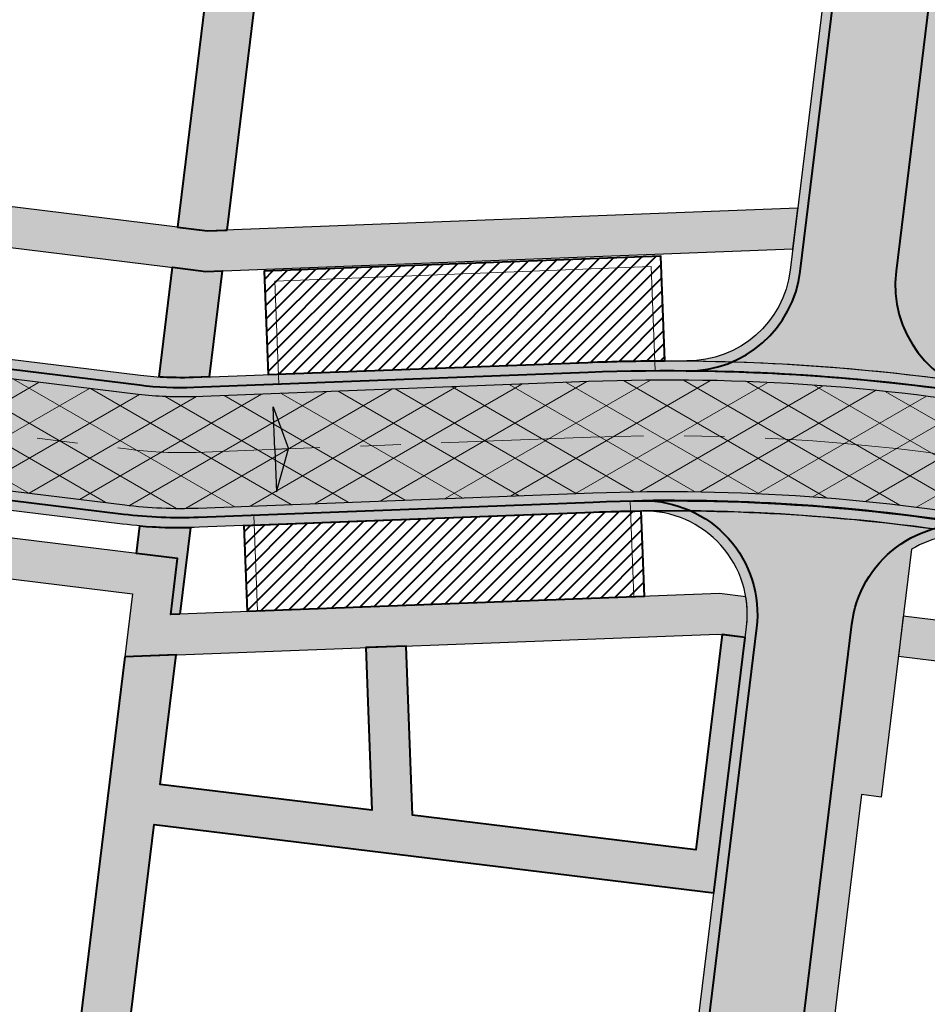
# Model space of a CAD drawing. Header units: metres. Extents: x 207669 to 209690, y 476021 to 477293.
# Tile 23 of 49: x 208295 to 208340, y 477095 to 477143. Entities that reach past the tile are written whole.
import ezdxf

# ---------------------------------------------------------------- set-up
doc = ezdxf.new("R2010")
doc.units = ezdxf.units.M
doc.linetypes.add('AM-AS', pattern=[16, 10, -2, 2, -2])
doc.layers.get('0').update_dxf_attribs({"linetype": 'CONTINUOUS'})
for name, color, linetype, lineweight, true_color in [('N-WE-AM-AS_WEG-G', 7, 'AM-AS', 18, 0xd60000), ('N-WE-VH-FUNDERING_GRANULAAT-G', 7, 'CONTINUOUS', 40, 0x99004c), ('N-WE-VH-FUNDERING_GRANULAAT_2-G', 7, 'CONTINUOUS', 15, 0x99004c), ('N-WE-VH-FUNDERING_ZANDBED-BREED-G', 7, 'CONTINUOUS', 30, 0xa57c00), ('N-WE-VH-FUNDERING_ZANDBED_BREED-A', 7, 'CONTINUOUS', 40, 0xa57c00), ('N-WE-VH-FUNDERING_ZANDBED_SMAL-A', 7, 'CONTINUOUS', 40, 0xa4de1b), ('N-WE-VH-FUNDERING_ZANDBED_SMAL-G', 7, 'CONTINUOUS', 30, 0x931077), ('N-WE-VH-FUNDERING_ZANDBED_VOETPAD-A', 220, 'CONTINUOUS', 40, 0xff00bf), ('N-WE-VH-VERHARDING_FUNDERING_GRANULAAT_ZAND-P-A', 7, 'CONTINUOUS', 40, 0xa57c00), ('N-WE-VH-VERHARDING_FUNDERING_GRANULAAT_ZAND-P-G', 7, 'CONTINUOUS', 40, 0xa57c00)]:
    doc.layers.add(name, color=color, linetype=linetype, lineweight=lineweight, true_color=true_color)
for name, color, linetype, lineweight in [('T-WE-VH-KANTVERHARDING_BOUWWEG-G', 60, 'CONTINUOUS', 25), ('T-WE-VH-VERHARDING_ASFALT_BOUWWEG-100MM-A', 252, 'CONTINUOUS', 18), ('T-WE-VH-VERKANTING-S', 7, 'CONTINUOUS', 25)]:
    doc.layers.add(name, color=color, linetype=linetype, lineweight=lineweight)
pattern_1 = [(45, (208306.1347142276, 476895.0086860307), (-0.3367596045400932, 0.3367596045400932), [])]

# ---------------------------------------------------------------- blocks, each defined once
blk = doc.blocks.new('A$C2E540381')
h = blk.add_hatch(color=256)
h.dxf.hatch_style = 1
h.paths.add_polyline_path([(0, 0), (7.001237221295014, 0), (-2.91038304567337e-11, 1.869999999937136)])
at = {"flags": 128}
blk.add_lwpolyline([(0, 0), (7.001237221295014, 0), (-2.91038304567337e-11, 1.869999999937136)], close=True, dxfattribs=at)

msp = doc.modelspace()

# ---------------------------------------------------------------- hatches: boundary and pattern name
at = {"layer": 'N-WE-VH-FUNDERING_ZANDBED_BREED-A', "transparency": 33554559}
h = msp.add_hatch(color=256, dxfattribs=at)
h.dxf.hatch_style = 1
edge = h.paths.add_edge_path()
edge.add_line((208341.1877292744, 477125.8390681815), (208347.3751286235, 477176.6988305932))
edge.add_line((208347.3751286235, 477176.6988305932), (208404.1712451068, 477169.7453642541))
edge.add_line((208404.1712451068, 477169.7453642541), (208398.1982316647, 477120.9603495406))
edge.add_arc((208393.1360327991, 477121.5801419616), 5.10000000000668, 266.686026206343, 353.01970828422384, ccw=False)
edge.add_arc((208396.0957772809, 477172.6945226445), 56.29999999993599, 266.6860262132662, 280.45267069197)
edge.add_line((208406.3099058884, 477117.328815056), (208411.1750888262, 477118.2263671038))
edge.add_arc((208410.2589014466, 477123.1925629), 5.050000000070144, 173.0197084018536, 280.4526706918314, ccw=False)
edge.add_line((208405.2463319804, 477123.8062789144), (208411.9325525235, 477178.4164636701))
edge.add_line((208411.9325525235, 477178.4164636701), (208270.6679104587, 477195.711289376))
edge.add_line((208270.6679104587, 477195.711289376), (208269.8854109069, 477189.460051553))
edge.add_line((208269.8854109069, 477189.460051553), (208308.4200894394, 477184.7422630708))
edge.add_line((208308.4200894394, 477184.7422630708), (208308.3838463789, 477184.4445030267))
edge.add_line((208308.3838463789, 477184.4445030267), (208336.1204250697, 477181.0487538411))
edge.add_arc((208335.743709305, 477177.9717284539), 3.100000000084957, -6.97979112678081, 83.0200956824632, ccw=False)
edge.add_line((208338.8207354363, 477177.595018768), (208333.0993890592, 477130.862128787))
edge.add_arc((208328.0371847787, 477131.48187698), 5.099999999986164, 269.49346174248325, 353.0202088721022, ccw=False)
edge.add_arc((208327.0753225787, 477022.6861288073), 103.6999999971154, 81.13163203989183, 89.49346174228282, ccw=False)
edge.add_arc((208343.8407583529, 477130.1360364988), 5.050000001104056, 238.3080375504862, 261.1316320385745, ccw=False)
h = msp.add_hatch(color=256, dxfattribs=at)
h.dxf.hatch_style = 1
edge = h.paths.add_edge_path()
edge.add_line((208241.9750321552, 477040.1824859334), (208245.8237401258, 477067.533486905))
edge.add_arc((208259.3603786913, 477065.6286729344), 13.66999999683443, 168.2771260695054, 171.9901901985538, ccw=False)
edge.add_line((208245.9755106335, 477068.4061190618), (208256.889665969, 477121.0028293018))
edge.add_arc((208267.5623113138, 477118.7881868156), 10.89999999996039, 83.0200956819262, 168.277126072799, ccw=False)
edge.add_line((208268.8868925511, 477129.6074051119), (208301.0209906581, 477125.6732739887))
edge.add_arc((208303.0017864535, 477141.8524719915), 16.29999999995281, 263.020095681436, 272.1922448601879)
edge.add_line((208303.6253031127, 477125.5644019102), (208323.1085325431, 477126.3102311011))
edge.add_arc((208327.0753225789, 477022.6861288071), 103.6999999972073, 79.60489942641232, 92.19224486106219, ccw=False)
edge.add_line((208345.7864360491, 477124.684090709), (208385.9372846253, 477117.3185799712))
edge.add_arc((208396.0957772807, 477172.6945226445), 56.29999999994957, 259.6048994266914, 280.4526706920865)
edge.add_line((208406.3099058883, 477117.328815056), (208472.9579505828, 477129.6243627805))
edge.add_arc((208479.9790301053, 477091.5665850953), 38.69999999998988, 83.79289849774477, 100.4526706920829, ccw=False)
edge.add_line((208484.1633737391, 477130.0397090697), (208516.4420448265, 477126.5290752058))
edge.add_arc((208512.2577011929, 477088.0559512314), 38.69999999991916, 68.52347740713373, 83.7928984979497, ccw=False)
edge.add_line((208526.426543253, 477124.0689199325), (208559.4899959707, 477111.0605272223))
edge.add_arc((208570.9495504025, 477140.1872951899), 31.30000000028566, 248.5234774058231, 254.7176447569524)
edge.add_line((208562.6996218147, 477109.9941059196), (208662.1324072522, 477082.8252841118))
edge.add_arc((208659.7865809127, 477074.2400002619), 8.899999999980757, 0.2433118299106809, 74.71764475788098, ccw=False)
edge.add_line((208668.6865006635, 477074.2777948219), (208668.9800311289, 477005.1567999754))
edge.add_arc((208700.329748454, 477005.2899302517), 31.35000000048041, 180.2433118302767, 192.4963701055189)
edge.add_line((208669.7224388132, 476998.5064874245), (208676.3070943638, 476968.7961181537))
edge.add_arc((208667.617937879, 476966.8703560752), 8.899999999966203, -32.01709219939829, 12.496370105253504, ccw=False)
edge.add_line((208675.1641586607, 476962.1518232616), (208653.7455270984, 476928.0862087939))
edge.add_arc((208657.0946910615, 476925.9920261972), 3.949999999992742, 147.9828684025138, 172.6542173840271)
edge.add_line((208653.1771103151, 476926.4970619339), (208652.0004171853, 476917.3694101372))
edge.add_line((208652.0004171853, 476917.3694101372), (208650.872547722, 476917.6148983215))
edge.add_line((208650.872547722, 476917.6148983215), (208650.0316690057, 476911.0921712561))
edge.add_arc((208614.4263148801, 476915.6822428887), 35.89999999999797, 344.68426677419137, 352.6542173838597, ccw=False)
edge.add_line((208649.0513236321, 476906.1996921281), (208648.784278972, 476905.2248173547))
edge.add_arc((208642.0771049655, 476906.8621749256), 6.904138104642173, 346.2812560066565, 425.1013838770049)
edge.add_line((208644.9838431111, 476913.1246022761), (208636.7342816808, 476916.9525641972))
edge.add_arc((208638.8809382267, 476921.5787792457), 5.100000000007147, 245.1077545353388, 352.6542173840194)
edge.add_line((208643.9390804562, 476920.9267077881), (208644.8384038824, 476927.902792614))
edge.add_arc((208655.6489431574, 476926.509149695), 10.90000000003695, 147.9829078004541, 172.6542173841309, ccw=False)
edge.add_line((208646.4069424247, 476932.2880269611), (208667.3954210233, 476965.8543281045))
edge.add_arc((208661.3754021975, 476969.6185509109), 7.099999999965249, 327.9829077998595, 372.4963701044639)
edge.add_line((208668.307201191, 476971.1548330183), (208662.5953778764, 476996.9269297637))
edge.add_arc((208700.3297484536, 477005.2899302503), 38.64999999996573, 180.2433118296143, 192.4963701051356, ccw=False)
edge.add_line((208661.6800969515, 477005.1257999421), (208661.4047594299, 477069.9626930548))
edge.add_arc((208654.3048234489, 477069.9325423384), 7.099999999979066, 0.2433118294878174, 74.71764475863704)
edge.add_line((208656.1762130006, 477076.7814766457), (208560.7491594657, 477102.8557800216))
edge.add_arc((208570.9495504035, 477140.1872951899), 38.70000000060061, 248.5234774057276, 254.7176447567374, ccw=False)
edge.add_line((208556.7807083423, 477104.1743264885), (208523.7172556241, 477117.1827191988))
edge.add_arc((208512.2577011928, 477088.0559512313), 31.2999999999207, 68.52347740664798, 83.79289849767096)
edge.add_line((208515.6419377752, 477119.1724571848), (208483.3632666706, 477122.6830910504))
edge.add_arc((208479.9790300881, 477091.5665850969), 31.29999999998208, 83.79289849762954, 100.4526706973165)
edge.add_line((208474.3004825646, 477122.3471649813), (208407.6524378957, 477110.0516172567))
edge.add_arc((208396.0957772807, 477172.6945226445), 63.69999999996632, 259.6048994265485, 280.45267069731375, ccw=False)
edge.add_line((208384.6020653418, 477110.0400368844), (208344.4512167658, 477117.4055476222))
edge.add_arc((208327.075322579, 477022.6861288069), 96.29999999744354, 79.60489942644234, 92.19224486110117)
edge.add_line((208323.391601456, 477118.9156471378), (208303.9083720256, 477118.1698179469))
edge.add_arc((208303.0017864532, 477141.8524719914), 23.6999999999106, 263.0200956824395, 272.19224486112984, ccw=False)
edge.add_line((208300.1217336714, 477118.328116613), (208271.2269552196, 477121.8656625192))
edge.add_arc((208270.3641545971, 477114.8182817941), 7.099999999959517, 83.02009568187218, 168.277126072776)
edge.add_line((208263.4122479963, 477116.2608470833), (208253.1773396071, 477066.9375147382))
edge.add_arc((208260.1292462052, 477065.4949494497), 7.099999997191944, 168.2771260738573, 171.990190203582)
edge.add_line((208253.0985122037, 477066.4842822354), (208249.2747523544, 477039.3105761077))
edge.add_arc((208236.5006018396, 477041.1080962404), 12.90000000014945, 333.0134099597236, 351.99019020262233, ccw=False)
edge.add_line((208247.9959563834, 477035.2543090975), (208245.8669725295, 477031.0735243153))
edge.add_arc((208250.4116475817, 477028.759236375), 5.100000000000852, 153.0134099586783, 270.7537906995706)
edge.add_line((208250.478741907, 477023.6596777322), (208270.3607634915, 477023.9212632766))
edge.add_arc((208270.5041611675, 477013.0222065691), 10.90000000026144, 80.38126543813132, 90.7537907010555, ccw=False)
edge.add_line((208272.3254545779, 477023.7689684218), (208311.8324407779, 477017.0735736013))
edge.add_arc((208310.0111473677, 477006.3268117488), 10.89999999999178, 60.82544130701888, 80.38126543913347, ccw=False)
edge.add_arc((208314.664659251, 477008.9756539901), 6.89999999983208, 84.51170172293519, 162.4537752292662)
edge.add_line((208308.0856883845, 477011.0558324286), (208306.0620032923, 477004.6555328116))
edge.add_line((208306.0620032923, 477004.6555328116), (208303.1128296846, 477005.5880201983))
edge.add_line((208303.1128296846, 477005.5880201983), (208300.8939163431, 477008.9876274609))
edge.add_line((208300.8939163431, 477008.9876274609), (208271.0324954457, 477014.0483527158))
edge.add_arc((208270.2053943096, 477009.1679425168), 4.949999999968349, 80.38126543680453, 90.75379070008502)
edge.add_line((208270.1402733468, 477014.1175141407), (208240.911711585, 477013.7329572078))
edge.add_line((208240.911711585, 477013.7329572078), (208230.2707394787, 476986.870125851))
edge.add_line((208230.2707394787, 476986.870125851), (208236.71988237, 476935.1364977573))
edge.add_line((208236.71988237, 476935.1364977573), (208233.545691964, 476934.7407067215))
edge.add_line((208233.545691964, 476934.7407067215), (208235.013786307, 476922.9667892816))
edge.add_arc((208240.07459609, 476923.5978236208), 5.099999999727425, 187.1075491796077, 227.9120102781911)
edge.add_line((208236.6562136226, 476919.8130301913), (208236.0784737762, 476920.334830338))
edge.add_arc((208231.4536420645, 476915.2141925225), 6.899999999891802, 47.9124431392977, 119.0235292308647)
edge.add_line((208228.1059776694, 476921.2476942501), (208223.462697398, 476918.6713886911))
edge.add_line((208223.462697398, 476918.6713886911), (208220.9835072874, 476923.1418432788))
edge.add_line((208220.9835072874, 476923.1418432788), (208224.159716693, 476923.5378860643))
edge.add_line((208224.159716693, 476923.5378860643), (208216.1485905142, 476987.7860310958))
edge.add_line((208216.1485905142, 476987.7860310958), (208218.1332218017, 476988.0334955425))
edge.add_line((208218.1332218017, 476988.0334955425), (208226.8722757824, 477010.0622321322))
edge.add_arc((208223.2471205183, 477011.5003730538), 3.899999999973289, 338.3612011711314, 450.7537906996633)
edge.add_line((208223.195813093, 477015.4000355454), (208214.7347579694, 477015.2887143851))
edge.add_line((208214.7347579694, 477015.2887143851), (208214.9448896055, 477013.6034871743))
edge.add_line((208214.9448896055, 477013.6034871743), (208144.0328260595, 477006.6798350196))
edge.add_line((208144.0328260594, 477006.6798350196), (208147.3023794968, 476980.4584600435))
edge.add_line((208147.3023794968, 476980.4584600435), (208120.0993705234, 476965.3649788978))
edge.add_arc((208121.8459780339, 476962.2170649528), 3.600000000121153, 119.0235292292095, 143.6478475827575)
edge.add_line((208118.9465773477, 476964.3509524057), (208125.8960127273, 476951.8259721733))
edge.add_line((208125.8960127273, 476951.8259721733), (208131.8078459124, 476929.2730775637))
edge.add_line((208131.8078459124, 476929.2730775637), (208156.8072840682, 476884.2165439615))
edge.add_arc((208156.226054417, 476889.2833153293), 5.100000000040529, 276.5440236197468, 292.7367420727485)
edge.add_line((208158.1971919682, 476884.5796341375), (208172.2290204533, 476890.4598506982))
edge.add_line((208172.2290204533, 476890.4598506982), (208176.3876962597, 476892.5520118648))
edge.add_arc((208179.7353606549, 476886.518510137), 6.90000000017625, 119.0235292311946, 209.0235292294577)
edge.add_line((208173.701858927, 476883.1708457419), (208175.9469894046, 476879.1244429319))
edge.add_arc((208171.4874446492, 476876.6500822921), 5.10000000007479, 29.02352922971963, 112.73674207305)
edge.add_line((208169.5163070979, 476881.3537634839), (208151.2823648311, 476873.7125975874))
edge.add_arc((208163.3990633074, 476844.798792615), 31.34999999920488, 112.736742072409, 119.0336792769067)
edge.add_line((208148.1841668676, 476872.2091816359), (208147.5467331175, 476871.8553563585))
edge.add_arc((208148.5659127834, 476870.0192537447), 2.099999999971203, 119.0336792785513, 209.0341220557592)
edge.add_line((208146.7298180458, 476869.0000598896), (208149.0977255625, 476864.7342349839))
edge.add_line((208149.0977255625, 476864.7342349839), (208143.7969218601, 476861.9210094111))
edge.add_line((208143.7969218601, 476861.9210094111), (208140.9984681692, 476866.9624704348))
edge.add_arc((208140.036704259, 476866.4286069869), 1.099999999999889, 29.03412205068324, 119.0336792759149)
edge.add_line((208139.5028482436, 476867.3903750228), (208138.1913531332, 476866.6623932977))
edge.add_line((208138.1913531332, 476866.6623932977), (208133.9933035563, 476874.2253873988))
edge.add_line((208133.9933035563, 476874.2253873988), (208136.865735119, 476875.8198101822))
edge.add_arc((208135.807804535, 476875.518508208), 1.100000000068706, 15.89712057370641, 29.03367929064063)
edge.add_line((208136.7695725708, 476876.0523642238), (208134.2495170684, 476880.5923689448))
edge.add_line((208134.2495170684, 476880.5923689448), (208138.8834903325, 476883.164584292))
edge.add_line((208138.8834903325, 476883.164584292), (208141.4015109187, 476878.6282455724))
edge.add_arc((208142.3632789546, 476879.1621015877), 1.100000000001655, 209.0336792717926, 222.3946059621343)
edge.add_line((208141.550908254, 476878.4204454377), (208145.1115993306, 476880.3969057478))
edge.add_arc((208140.584110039, 476882.7446367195), 5.100000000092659, 332.5909890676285, 389.0235292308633)
edge.add_line((208145.0436547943, 476885.2189973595), (208123.3056370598, 476924.3974669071))
edge.add_arc((208132.8368209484, 476929.6858063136), 10.89999999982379, 194.688571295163, 209.0235292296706, ccw=False)
edge.add_line((208122.2930509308, 476926.921947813), (208116.891581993, 476947.5278674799))
edge.add_arc((208111.9582584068, 476946.2346859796), 5.099999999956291, 14.68857129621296, 29.02352922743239)
edge.add_line((208116.4178031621, 476948.7090466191), (208111.7465460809, 476957.1280618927))
edge.add_arc((208121.2777299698, 476962.4164012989), 10.89999999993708, 119.0235292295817, 209.0235292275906, ccw=False)
edge.add_line((208115.9893905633, 476971.9475851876), (208135.975976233, 476983.037062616))
edge.add_arc((208133.5016155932, 476987.4966073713), 5.100000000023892, 299.0235292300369, 373.7005849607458)
edge.add_line((208138.4565037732, 476988.7045325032), (208134.9854861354, 477002.9425873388))
edge.add_arc((208145.5753451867, 477005.5242312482), 10.90000000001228, 95.57654574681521, 193.7005849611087, ccw=False)
edge.add_line((208144.5161323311, 477016.3726444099), (208213.8136298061, 477023.1386846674))
edge.add_arc((208214.8728426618, 477012.2902715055), 10.90000000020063, 90.75379069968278, 95.57654574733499, ccw=False)
edge.add_line((208214.7294449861, 477023.1893282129), (208230.7079117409, 477023.399555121))
edge.add_arc((208230.6408174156, 477028.4991137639), 5.100000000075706, 270.7537906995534, 333.0134099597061)
edge.add_line((208235.1854924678, 477026.1848258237), (208241.4248524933, 477038.4373478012))
edge.add_arc((208236.4791767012, 477040.9558376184), 5.54999999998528, 333.0134099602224, 351.9901902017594)
h = msp.add_hatch(color=256, dxfattribs=at)
h.dxf.hatch_style = 1
edge = h.paths.add_edge_path()
edge.add_arc((208334.2540206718, 477068.2900730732), 3.100000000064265, 241.6403298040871, 263.0200956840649)
edge.add_line((208333.8773049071, 477065.213047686), (208383.3775679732, 477059.1528021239))
edge.add_arc((208383.7542837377, 477062.2298275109), 3.099999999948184, 263.0200956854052, 353.020095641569)
edge.add_line((208386.8313091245, 477061.853111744), (208391.9778222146, 477103.8899809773))
edge.add_arc((208386.9156191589, 477104.5097391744), 5.099999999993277, 353.0200956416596, 442.3320094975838)
edge.add_arc((208396.0957772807, 477172.6945226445), 63.69999999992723, 262.3320094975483, 276.4453684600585)
edge.add_arc((208403.8189757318, 477104.3293838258), 5.100000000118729, 96.44536846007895, 173.0200956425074)
edge.add_line((208398.756772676, 477104.9491420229), (208389.3369402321, 477028.0076754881))
edge.add_line((208389.3369402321, 477028.0076754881), (208382.785852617, 477028.8097048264))
edge.add_line((208382.785852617, 477028.8097048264), (208385.190772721, 477048.4531624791))
edge.add_arc((208382.1137473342, 477048.8298782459), 3.099999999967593, 353.0200956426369, 443.0200956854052)
edge.add_line((208382.4904630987, 477051.906903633), (208282.5721099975, 477064.1397629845))
edge.add_line((208282.5721099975, 477064.1397629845), (208283.4592153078, 477071.3856614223))
edge.add_line((208283.4592153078, 477071.3856614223), (208322.1151272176, 477066.6530740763))
edge.add_arc((208322.4918429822, 477069.7300994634), 3.100000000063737, 263.0200956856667, 353.0200956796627)
edge.add_line((208325.5688683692, 477069.3533836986), (208330.9441158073, 477113.2585620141))
edge.add_arc((208325.8819127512, 477113.8783202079), 5.099999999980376, 353.0200956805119, 450.7497730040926)
edge.add_arc((208327.075322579, 477022.6861288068), 96.29999999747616, 80.76990036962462, 90.74977300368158, ccw=False)
edge.add_arc((208341.7065702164, 477112.7048516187), 5.099979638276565, 80.80162692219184, 120.8807574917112)
edge.add_line((208339.0889901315, 477117.0818445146), (208337.5921035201, 477104.8552308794))
edge.add_line((208337.5921035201, 477104.8552308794), (208336.6292923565, 477104.9731064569))
edge.add_line((208336.6292923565, 477104.9731064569), (208333.4904078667, 477079.3346060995))
edge.add_line((208333.4904078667, 477079.3346060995), (208334.4532190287, 477079.2167305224))
edge.add_line((208334.4532190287, 477079.2167305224), (208332.781505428, 477065.5621253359))
at = {"layer": 'N-WE-VH-FUNDERING_ZANDBED_SMAL-A', "transparency": 33554559}
h = msp.add_hatch(color=256, dxfattribs=at)
h.dxf.hatch_style = 1
h.paths.add_polyline_path([(208333.473806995, 477133.9204355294), (208304.3259930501, 477132.8046334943), (208279.0167057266, 477135.9034881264), (208260.9428483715, 477140.3960875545), (208260.4603917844, 477138.4551507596), (208278.6525968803, 477133.93313376), (208304.2421780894, 477130.7999601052), (208333.2276207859, 477131.9095464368)])
h = msp.add_hatch(color=256, dxfattribs=at)
h.dxf.hatch_style = 1
edge = h.paths.add_edge_path()
edge.add_line((208278.5707512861, 477117.5915594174), (208300.623379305, 477114.8916880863))
edge.add_line((208300.623379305, 477114.8916880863), (208300.241793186, 477111.7748815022))
edge.add_line((208300.241793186, 477111.7748815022), (208329.5205245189, 477112.8956881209))
edge.add_line((208329.5205245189, 477112.8956881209), (208330.8793229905, 477112.7293323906))
edge.add_line((208330.8793229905, 477112.7293323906), (208330.9441158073, 477113.2585620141))
edge.add_arc((208325.8819127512, 477113.8783202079), 5.100000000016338, 353.0200956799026, 369.7351123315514)
edge.add_line((208330.908472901, 477114.7406966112), (208329.6043289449, 477114.9003610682))
edge.add_line((208329.6043289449, 477114.9003610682), (208302.5124041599, 477113.8632666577))
edge.add_line((208302.5124041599, 477113.8632666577), (208302.8515994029, 477116.6338233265))
edge.add_line((208302.8515994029, 477116.6338233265), (208277.9223868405, 477119.68587074))
edge.add_line((208277.9223868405, 477119.68587074), (208262.5227381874, 477106.1172582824))
edge.add_line((208262.5227381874, 477106.1172582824), (208254.3035962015, 477066.5081620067))
edge.add_line((208254.3035962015, 477066.5081620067), (208250.1421419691, 477036.9346169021))
edge.add_line((208250.1421419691, 477036.9346169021), (208245.4278218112, 477027.6768867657))
edge.add_arc((208250.4116475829, 477028.759236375), 5.100000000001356, 192.252799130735, 220.5339043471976)
edge.add_line((208246.5355377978, 477025.4447570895), (208252.0760525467, 477036.324924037))
edge.add_line((208252.0760525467, 477036.324924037), (208256.2750513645, 477066.1652812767))
edge.add_line((208256.2750513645, 477066.1652812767), (208264.3454750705, 477105.0576851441))
edge.add_line((208264.3454750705, 477105.0576851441), (208278.5707512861, 477117.5915594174))
h = msp.add_hatch(color=256, dxfattribs=at)
h.dxf.hatch_style = 1
edge = h.paths.add_edge_path()
edge.add_line((208338.6857944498, 477113.7885303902), (208338.442752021, 477111.8033527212))
edge.add_line((208338.442752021, 477111.8033527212), (208383.9827277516, 477106.2279594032))
edge.add_line((208383.9827277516, 477106.2279594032), (208379.1121659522, 477066.4450681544))
edge.add_line((208379.1121659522, 477066.4450681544), (208333.5721901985, 477072.0204614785))
edge.add_line((208333.5721901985, 477072.0204614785), (208333.3656041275, 477070.3330604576))
edge.add_line((208333.3656041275, 477070.3330604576), (208387.0646158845, 477063.7587681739))
edge.add_line((208387.0646158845, 477063.7587681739), (208387.2712019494, 477065.4461691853))
edge.add_line((208387.2712019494, 477065.4461691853), (208380.7995669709, 477066.2384820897))
edge.add_line((208380.7995669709, 477066.2384820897), (208385.6701287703, 477106.0213733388))
edge.add_line((208385.6701287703, 477106.0213733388), (208391.9614421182, 477105.2511369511))
edge.add_arc((208386.915619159, 477104.5097391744), 5.099999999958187, 8.358828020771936, 61.38856405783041)
edge.add_line((208389.3578413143, 477108.9869649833), (208389.1887143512, 477107.6055310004))
edge.add_line((208389.1887143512, 477107.6055310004), (208338.6857944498, 477113.7885303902))
at = {"layer": 'N-WE-VH-FUNDERING_ZANDBED_VOETPAD-A', "transparency": 33554559}
h = msp.add_hatch(color=256, dxfattribs=at)
h.dxf.hatch_style = 1
edge = h.paths.add_edge_path()
edge.add_line((208305.2892074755, 477132.8415061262), (208309.9005271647, 477170.5069002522))
edge.add_line((208309.9005271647, 477170.5069002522), (208337.5387064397, 477167.1231969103))
edge.add_line((208337.5387064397, 477167.1231969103), (208337.7574410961, 477168.9098572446))
edge.add_line((208337.7574410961, 477168.9098572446), (208326.1482305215, 477170.331156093))
edge.add_arc((208326.2697517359, 477171.3237449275), 1.000000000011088, 133.3969058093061, 263.0200956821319, ccw=False)
edge.add_line((208325.5827034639, 477172.0503567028), (208330.7588195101, 477176.9446368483))
edge.add_arc((208333.6375855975, 477174.140533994), 4.018741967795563, 83.08292732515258, 135.752725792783, ccw=False)
edge.add_line((208334.1215733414, 477178.130025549), (208338.8158750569, 477177.5553183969))
edge.add_line((208338.8158750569, 477177.5553183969), (208338.8207354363, 477177.595018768))
edge.add_arc((208335.7437093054, 477177.9717284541), 3.099999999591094, 353.0202088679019, 387.6130092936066)
edge.add_line((208338.4906142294, 477179.4085698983), (208334.3403115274, 477179.9166854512))
edge.add_arc((208333.6354884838, 477174.1596702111), 5.799999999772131, 83.02009568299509, 133.3969058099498)
edge.add_line((208329.6506085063, 477178.3740185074), (208323.0851464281, 477172.1660412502))
edge.add_arc((208320.3369533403, 477175.072488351), 3.999999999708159, 263.0200956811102, 313.396905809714, ccw=False)
edge.add_line((208319.8508684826, 477171.1021330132), (208310.1192650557, 477172.293559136))
edge.add_line((208310.1192650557, 477172.293559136), (208311.5593481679, 477184.0557309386))
edge.add_line((208311.5593481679, 477184.0557309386), (208309.1275617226, 477184.35344395))
edge.add_line((208309.1275617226, 477184.35344395), (208302.8382581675, 477132.9867909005))
edge.add_line((208302.8382581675, 477132.9867909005), (208304.3259930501, 477132.8046334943))
edge.add_line((208304.3259930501, 477132.8046334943), (208305.2892074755, 477132.8415061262))
h = msp.add_hatch(color=256, dxfattribs=at)
h.dxf.hatch_style = 1
edge = h.paths.add_edge_path()
edge.add_line((208301.9330825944, 477125.5875443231), (208302.5958992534, 477131.0015279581))
edge.add_line((208302.5958992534, 477131.0015279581), (208304.2422976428, 477130.7999646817))
edge.add_line((208304.2422976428, 477130.7999646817), (208305.0430149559, 477130.830616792))
edge.add_line((208305.0430149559, 477130.830616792), (208304.4019137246, 477125.5941310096))
edge.add_line((208304.4019137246, 477125.5941310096), (208303.6253031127, 477125.5644019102))
edge.add_arc((208303.0017864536, 477141.8524719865), 16.29999999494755, 266.24072540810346, 272.1922448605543, ccw=False)
h = msp.add_hatch(color=256, dxfattribs=at)
h.dxf.hatch_style = 1
edge = h.paths.add_edge_path()
edge.add_line((208302.9678876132, 477113.8807028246), (208302.5124041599, 477113.8632666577))
edge.add_line((208302.5124041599, 477113.8632666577), (208302.8515994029, 477116.6338233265))
edge.add_line((208302.8515994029, 477116.6338233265), (208300.8167813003, 477116.8829431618))
edge.add_line((208300.8167813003, 477116.8829431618), (208300.9827561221, 477118.2386303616))
edge.add_arc((208303.0017864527, 477141.852471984), 23.69999999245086, 265.11298298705, 271.1839725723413)
edge.add_line((208303.4914936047, 477118.1575318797), (208302.9678876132, 477113.8807028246))
h = msp.add_hatch(color=256, dxfattribs=at)
h.dxf.hatch_style = 1
h.paths.add_polyline_path([(208300.241793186, 477111.7748815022), (208295.1221750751, 477069.9577821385), (208301.5238744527, 477069.1740194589), (208302.340640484, 477075.8440830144), (208298.370898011, 477076.3301046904), (208301.6991020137, 477103.501554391), (208329.3354304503, 477100.1187729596), (208330.8793229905, 477112.7293323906), (208329.7380530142, 477112.8690564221), (208328.4371185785, 477102.2429895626), (208314.4559885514, 477103.954679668), (208314.1418335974, 477112.306983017), (208312.143296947, 477112.2304778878), (208312.4453153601, 477104.2008435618), (208301.9898836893, 477105.4808873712), (208302.7723078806, 477111.8717510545)])
at = {"layer": 'N-WE-VH-VERHARDING_FUNDERING_GRANULAAT_ZAND-P-A', "transparency": 33554559}
h = msp.add_hatch(dxfattribs=at)
h.set_pattern_fill('ANSI31', color=256, scale=0.15)
h.set_pattern_definition(pattern_1)
edge = h.paths.add_edge_path()
edge.add_line((208326.9141620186, 477126.3860035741), (208326.7164017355, 477131.5520778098))
edge.add_line((208326.7164017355, 477131.5520778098), (208307.1307469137, 477130.8023277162))
edge.add_line((208307.1307469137, 477130.8023277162), (208307.3258349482, 477125.7060603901))
edge.add_line((208307.3258349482, 477125.7060603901), (208323.1085325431, 477126.3102311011))
edge.add_arc((208327.0754702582, 477022.67871166), 103.7074173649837, 90.08911884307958, 92.19216963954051, ccw=False)
h = msp.add_hatch(dxfattribs=at)
h.set_pattern_fill('ANSI31', color=256, scale=0.15)
h.set_pattern_definition(pattern_1)
edge = h.paths.add_edge_path()
edge.add_line((208306.2972875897, 477114.008154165), (208306.1347142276, 477118.2550436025))
edge.add_line((208306.1347142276, 477118.2550436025), (208323.391601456, 477118.9156471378))
edge.add_arc((208327.0753225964, 477022.6861281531), 96.3000006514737, 90.80554373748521, 92.19224485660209, ccw=False)
edge.add_line((208325.7214478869, 477118.9766113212), (208325.8829424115, 477114.7579042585))
edge.add_line((208325.8829424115, 477114.7579042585), (208306.2972875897, 477114.008154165))
at = {"layer": 'T-WE-VH-VERHARDING_ASFALT_BOUWWEG-100MM-A'}
h = msp.add_hatch(dxfattribs=at)
h.set_pattern_fill('AVH-ASFALT', color=256, scale=1.5, angle=270, pattern_type=2)
h.set_pattern_definition([(329.9999999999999, (207991.0131754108, 476552.5954628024), (0.7500000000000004, 1.299038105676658), []), (29.99999999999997, (207991.0131754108, 476552.5954628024), (-0.7499999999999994, 1.299038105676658), [])])
edge = h.paths.add_edge_path()
edge.add_line((208598.0668640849, 476553.2350907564), (208597.3597609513, 476558.6895641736))
edge.add_arc((208596.3347866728, 476566.6236317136), 7.999999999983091, 167.5645903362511, 277.36107089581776, ccw=False)
edge.add_line((208588.5224716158, 476568.3463427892), (208663.4988565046, 476908.3564285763))
edge.add_arc((208653.7334626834, 476910.5098174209), 9.999999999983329, 347.56459033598, 362.5645903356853)
edge.add_line((208663.7234468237, 476910.9572734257), (208662.2903712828, 476942.9523785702))
edge.add_arc((208670.2823585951, 476943.3103433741), 8.000000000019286, 147.9829078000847, 182.564590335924, ccw=False)
edge.add_line((208663.4992387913, 476947.5517211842), (208673.5813185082, 476963.6757161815))
edge.add_arc((208665.1024187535, 476968.977438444), 9.999999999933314, 327.9829078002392, 372.496370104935)
edge.add_line((208674.8655159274, 476971.1412160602), (208668.8437600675, 476998.3117474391))
edge.add_arc((208700.3297484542, 477005.2899302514), 32.25000000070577, 180.2433118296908, 192.4963701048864, ccw=False)
edge.add_line((208668.080039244, 477005.1529780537), (208667.7931844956, 477072.7019650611))
edge.add_arc((208657.7932746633, 477072.6594992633), 9.999999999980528, 0.2433118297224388, 74.71764475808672)
edge.add_line((208660.4290345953, 477082.3058856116), (208562.4492246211, 477109.0776992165))
edge.add_arc((208570.9495504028, 477140.1872951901), 32.2500000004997, 248.523477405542, 254.717644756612, ccw=False)
edge.add_line((208559.1421820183, 477110.1764879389), (208526.0787293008, 477123.1848806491))
edge.add_arc((208512.2577011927, 477088.0559512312), 37.75000000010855, 68.52347740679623, 83.79289849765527)
edge.add_line((208516.3393283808, 477125.5846445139), (208484.0606572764, 477129.0952783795))
edge.add_arc((208479.9790300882, 477091.5665850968), 37.75000000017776, 83.79289849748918, 100.4526706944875)
edge.add_line((208473.1303026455, 477128.6901279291), (208406.483101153, 477116.394735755))
edge.add_arc((208396.0941313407, 477172.6942189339), 57.24999999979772, 259.3435220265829, 280.4552038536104, ccw=False)
edge.add_line((208385.507451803, 477116.4315784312), (208345.6150227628, 477123.7496831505))
edge.add_arc((208327.0753225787, 477022.6861288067), 102.7499999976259, 79.60489942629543, 92.19224486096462)
edge.add_line((208323.1448724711, 477125.3609264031), (208303.6616430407, 477124.6150972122))
edge.add_arc((208303.0017864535, 477141.8524719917), 17.25000000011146, 263.0200956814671, 272.19224486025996, ccw=False)
edge.add_line((208300.9055455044, 477124.7303145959), (208268.7673296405, 477128.6649498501))
edge.add_arc((208267.5521174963, 477118.7390615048), 9.999999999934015, 83.02009568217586, 168.2771260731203)
edge.add_line((208257.7606997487, 477120.7708436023), (208246.8566065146, 477068.2226239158))
edge.add_arc((208259.3406641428, 477065.6321017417), 12.74999999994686, 168.2771260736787, 171.9901902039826)
edge.add_line((208246.715050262, 477067.4087204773), (208243.1391454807, 477041.9964065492))
edge.add_arc((208235.2171916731, 477043.1111477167), 8.000000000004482, 271.25365755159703, 351.9901902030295, ccw=False)
edge.add_line((208235.3922213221, 477035.113062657), (208066.2421497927, 477031.4113918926))
edge.add_line((208066.2421497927, 477031.4113918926), (208044.2191598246, 477036.8636800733))
edge.add_line((208044.2191598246, 477036.8636800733), (208042.2847942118, 477039.1593672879))
edge.add_line((208042.2847942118, 477039.1593672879), (208002.0779595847, 477042.5937447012))
edge.add_arc((208002.7588222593, 477050.5647186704), 8.000000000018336, 176.3700886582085, 265.117774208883, ccw=False)
edge.add_arc((207951.3573135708, 477053.8338357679), 43.50536122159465, 355.63556999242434, 356.3592230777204, ccw=False)
edge.add_line((207994.7365174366, 477050.5230764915), (207994.4212927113, 477046.3957993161))
edge.add_arc((207950.9279627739, 477049.7176438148), 43.61999999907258, 336.77510252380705, 355.63245947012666, ccw=False)
edge.add_arc((207998.3648879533, 477029.3617471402), 8.00000000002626, 85.11777420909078, 156.7751025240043, ccw=False)
edge.add_line((207999.0457506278, 477037.3327211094), (208046.0630700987, 477033.3166073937))
edge.add_line((208046.0630700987, 477033.3166073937), (208066.4740170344, 477028.2634168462))
edge.add_line((208066.4740170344, 477028.2634168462), (208068.8725253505, 477025.9676380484))
edge.add_line((208068.8725253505, 477025.9676380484), (208238.4872344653, 477029.6794769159))
edge.add_arc((208238.2684474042, 477039.6770832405), 10.00000000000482, 271.253657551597, 351.9901902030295)
edge.add_line((208248.1708896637, 477038.2836567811), (208252.1613935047, 477066.6423359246))
edge.add_arc((208259.3406641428, 477065.6321017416), 7.249999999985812, 168.2771260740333, 171.9901902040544, ccw=False)
edge.add_line((208252.2418862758, 477067.1051437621), (208262.4914142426, 477116.4989297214))
edge.add_arc((208270.3245484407, 477114.8735040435), 8.00000000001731, 83.02009568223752, 168.2771260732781, ccw=False)
edge.add_line((208271.2967181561, 477122.8142147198), (208300.237178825, 477119.2710760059))
edge.add_arc((208303.0017864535, 477141.8524719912), 22.74999999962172, 263.0200956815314, 272.19224486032)
edge.add_line((208303.8720320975, 477119.1191226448), (208323.355261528, 477119.8649518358))
edge.add_arc((208327.0753225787, 477022.6861288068), 97.24999999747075, 79.60489942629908, 92.19224486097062, ccw=False)
edge.add_line((208344.6226300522, 477118.3399551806), (208384.5030026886, 477111.0240621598))
edge.add_arc((208396.0941313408, 477172.6942189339), 62.74999999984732, 259.355239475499, 280.4552038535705)
edge.add_line((208407.4811681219, 477110.9860517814), (208474.128130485, 477123.2813998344))
edge.add_arc((208479.9790300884, 477091.5665850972), 32.24999999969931, 83.79289849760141, 100.45267069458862, ccw=False)
edge.add_line((208483.4659831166, 477123.6275217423), (208515.744654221, 477120.1168878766))
edge.add_arc((208512.257701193, 477088.0559512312), 32.25000000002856, 68.52347740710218, 83.79289849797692, ccw=False)
edge.add_line((208524.0650695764, 477118.0667584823), (208557.128522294, 477105.0583657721))
edge.add_arc((208570.949550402, 477140.1872951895), 37.74999999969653, 248.5234774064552, 254.7176447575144)
edge.add_line((208560.9995566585, 477103.772186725), (208656.4132110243, 477077.7015445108))
edge.add_arc((208654.3046030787, 477069.9844354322), 8.000000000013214, 0.24331182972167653, 74.71764475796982, ccw=False)
edge.add_line((208662.3045309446, 477070.0184080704), (208662.5800888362, 477005.1296218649))
edge.add_arc((208700.3297484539, 477005.2899302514), 37.7500000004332, 180.2433118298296, 192.4963701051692)
edge.add_line((208663.4740566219, 476997.1216697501), (208669.1858799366, 476971.3495730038))
edge.add_arc((208661.3754021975, 476969.6185509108), 8.000000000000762, -32.01709219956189, 12.496370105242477, ccw=False)
edge.add_line((208668.1585220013, 476965.3771731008), (208658.2582133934, 476949.5438796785))
edge.add_arc((208666.7371131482, 476944.242157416), 10.00000000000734, 147.9829078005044, 182.5645903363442)
edge.add_line((208656.7471290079, 476943.794701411), (208658.2083375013, 476911.1714948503))
edge.add_arc((208650.2163501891, 476910.8135300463), 7.999999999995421, -12.43540966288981, 2.564590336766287, ccw=False)
edge.add_line((208658.0286652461, 476909.0908189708), (208582.0786928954, 476564.6656155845))
edge.add_arc((208591.8440867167, 476562.51222674), 9.99999999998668, 167.5645903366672, 277.3976724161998)
edge.add_arc((210001.0809775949, 465708.5369687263), 10935.07777570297, 97.37159738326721, 97.39767241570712, ccw=False)

# ---------------------------------------------------------------- linework, layer by layer
at = {"layer": 'N-WE-AM-AS_WEG-G', "flags": 128}
msp.add_lwpolyline([(208964.3282578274, 476509.738773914), (208959.1464562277, 476511.4625616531, 0.06554346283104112), (208939.9207769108, 476515.1649540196), (208893.520954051, 476517.9218685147, -0.04228755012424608), (208880.9881707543, 476519.7375230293), (208800.9524506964, 476538.3420076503), (208708.9913530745, 476559.3467494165, 0.08735770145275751), (208648.3807954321, 476562.3970501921, 0.001256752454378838), (208593.8356861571, 476555.459902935, -0.5196107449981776), (208584.994102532, 476565.1161256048), (208660.7921107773, 476908.8521876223, 0.06554346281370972), (208660.9717830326, 476910.9328635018), (208659.5048212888, 476943.6845181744, -0.1520467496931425), (208660.7136887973, 476948.2838607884), (208671.0868921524, 476964.873441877, 0.1967063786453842), (208672.1142500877, 476970.8458417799), (208666.1589083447, 476997.7167085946, -0.05351505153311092), (208665.3300640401, 477005.1412999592), (208665.0456300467, 477072.1202439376, 0.3368982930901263), (208659.1543101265, 477079.8033803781), (208561.7243906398, 477106.4249429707, -0.02703373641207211), (208558.1353521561, 477107.6174268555), (208525.0718994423, 477120.6258195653, 0.06672417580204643), (208516.0419913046, 477122.8507661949), (208483.7633201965, 477126.3614000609, 0.07282027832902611), (208473.6292165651, 477125.9857638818), (208406.9820150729, 477113.6903717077, -0.09235186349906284), (208385.0051580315, 477113.7278329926), (208345.1188264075, 477121.0448191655, 0.05497794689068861), (208323.2500669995, 477122.6129391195), (208303.7668375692, 477121.8671099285, -0.04004243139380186), (208300.5713621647, 477122.0006953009), (208269.1183795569, 477125.8514384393, 0.3901704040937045), (208260.3130756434, 477119.5361534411), (208249.5492463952, 477067.663883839, 0.01620271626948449), (208249.4382218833, 477067.025528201), (208245.5365606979, 477039.2982130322, -0.3676139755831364), (208237.7896365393, 477032.41486914), (208070.7154982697, 477028.7586279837), (208038.5719050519, 477036.7164999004), (208001.0577792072, 477039.9208721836)], format="xyb", dxfattribs=at)
at = {"layer": 'N-WE-VH-FUNDERING_GRANULAAT-G', "flags": 128}
for points in [[(208411.3754941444, 477177.980930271), (208404.7500379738, 477123.8670428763, 0.5064128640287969), (208411.2658004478, 477117.7346645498), (208406.4006175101, 477116.8371125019, -0.06014066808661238), (208392.8123107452, 477115.9895065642, 0.3955933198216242), (208398.6945256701, 477120.8995855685), (208404.6553828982, 477169.5853135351, 0.4142142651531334), (208401.5631111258, 477173.5404261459), (208347.9434063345, 477180.1052462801, 0.4142154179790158), (208343.9882994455, 477177.0129511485), (208338.3318889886, 477130.8104683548, 0.4045918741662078), (208342.9851430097, 477124.6523860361, 0.03650156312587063), (208327.9876771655, 477125.8820958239, 0.3814966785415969), (208333.5956835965, 477130.8013691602), (208339.3170299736, 477177.5342591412, 0.414212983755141), (208336.1811856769, 477181.5450482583), (208308.9405545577, 477184.8800793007), (208308.976797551, 477185.1778387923), (208270.443810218, 477189.8954202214), (208271.1021035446, 477195.1543984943)], [(208385.6870671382, 477048.3924018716), (208383.3429077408, 477029.2452394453), (208388.9014063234, 477028.5647297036), (208398.2604782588, 477105.0099026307, -0.3471350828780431), (208403.1903432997, 477109.8939881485, -0.06165910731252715), (208387.6628413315, 477110.0596634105, -0.4107004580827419), (208392.4741166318, 477103.8292203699), (208387.3276035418, 477061.7923511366, -0.4142135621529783), (208383.316807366, 477058.6565077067), (208333.8165443, 477064.7167532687, -0.4142135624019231), (208330.6807008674, 477068.7275494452), (208336.1480902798, 477113.3853461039, -0.425775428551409), (208342.6049987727, 477118.2322912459, 0.04358076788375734), (208325.8086332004, 477119.4778407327, -0.454302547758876), (208331.4404102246, 477113.197801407), (208326.0651627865, 477069.2926230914, -0.4142135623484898), (208322.0543666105, 477066.156779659), (208283.8947490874, 477070.8286064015), (208283.1291650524, 477064.5752967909), (208382.5512237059, 477052.4031980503, -0.4142135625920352)]]:
    msp.add_lwpolyline(points, format="xyb", close=True, dxfattribs=at)
for points in [[(208484.1093124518, 477129.5426402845, 0.07282027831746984), (208473.0486622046, 477129.1326602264), (208406.4006175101, 477116.8371125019, -0.09121730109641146), (208385.8470671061, 477116.8267865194), (208345.69621853, 477124.1922972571, 0.05497794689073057), (208323.127658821, 477125.8105970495), (208303.6444293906, 477125.0647678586, -0.04004243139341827), (208300.9602300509, 477125.1769795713), (208268.8261319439, 477129.1111106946, 0.3901704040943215), (208257.3792368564, 477120.9012401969), (208246.4650815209, 477068.3045299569, 0.01620271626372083), (208246.3188622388, 477067.463815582), (208242.4701542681, 477040.1128146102, -0.082991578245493), (208241.8704088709, 477038.2104568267), (208241.8704088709, 477038.2104568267), (208235.6310488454, 477025.9579348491, -0.2785448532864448), (208230.7144896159, 477022.8995983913), (208214.7360228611, 477022.6893714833, 0.02104634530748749)], [(208248.7796302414, 477039.3802474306), (208252.6033900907, 477066.5539535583, -0.01620271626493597), (208252.6877687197, 477067.0391038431), (208262.9226771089, 477116.3624361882, -0.3901704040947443), (208271.2877158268, 477122.3619569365), (208300.1824942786, 477118.8244110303, 0.04004243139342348), (208303.8892457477, 477118.6694519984), (208323.3724751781, 477119.4152811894, -0.05497794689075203), (208344.5414342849, 477117.897341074)]]:
    msp.add_lwpolyline(points, format="xyb", dxfattribs=at)
at = {"layer": 'N-WE-VH-FUNDERING_GRANULAAT_2-G', "flags": 128}
for points in [[(208326.4330078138, 477125.8841299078), (208326.2358939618, 477131.0333174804), (208307.6495072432, 477130.3218199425), (208307.8445952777, 477125.2255526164), (208323.1276588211, 477125.8105970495, -0.008009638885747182), (208326.4330078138, 477125.8841299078)], [(208306.7969216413, 477114.0272804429), (208306.6152220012, 477118.773803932), (208323.3724751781, 477119.4152811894, -0.004727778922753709), (208325.2022708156, 477119.4680056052), (208325.3833083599, 477114.7387779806), (208306.7969216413, 477114.0272804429)]]:
    msp.add_lwpolyline(points, format="xyb", close=True, dxfattribs=at)
at = {"layer": 'N-WE-VH-FUNDERING_ZANDBED-BREED-G', "flags": 128}
for points in [[(208341.1877292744, 477125.8390681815), (208347.3751286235, 477176.6988305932), (208404.1712451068, 477169.7453642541), (208398.1982316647, 477120.9603495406, -0.3955933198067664), (208392.8412145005, 477116.4886704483, 0.06014066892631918), (208406.3099058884, 477117.328815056), (208411.1750888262, 477118.2263671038, -0.5064128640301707), (208405.2463319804, 477123.8062789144), (208411.9325525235, 477178.4164636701), (208270.6679104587, 477195.711289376), (208269.8854109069, 477189.460051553), (208308.4200894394, 477184.7422630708), (208308.3838463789, 477184.4445030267), (208336.1204250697, 477181.0487538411, -0.4142129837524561), (208338.8207354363, 477177.595018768), (208333.0993890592, 477130.862128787, -0.3814966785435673), (208327.9920974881, 477126.3820762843, -0.03650156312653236), (208343.062225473, 477125.1464086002, -0.09991724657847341)], [(208332.781505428, 477065.5621253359, 0.09355837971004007), (208333.8773049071, 477065.213047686), (208383.3775679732, 477059.1528021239, 0.4142135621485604), (208386.8313091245, 477061.853111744), (208391.9778222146, 477103.8899809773, 0.4107004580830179), (208387.5961250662, 477109.5641344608, 0.06165910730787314), (208403.2464711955, 477109.3971484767, 0.3471350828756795), (208398.756772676, 477104.9491420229), (208389.3369402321, 477028.0076754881), (208382.785852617, 477028.8097048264), (208385.190772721, 477048.4531624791, 0.4142135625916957), (208382.4904630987, 477051.906903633), (208282.5721099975, 477064.1397629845), (208283.4592153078, 477071.3856614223), (208322.1151272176, 477066.6530740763, 0.4142135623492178), (208325.5688683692, 477069.3533836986), (208330.9441158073, 477113.2585620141, 0.4543025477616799), (208325.8151760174, 477118.9778835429, -0.04357295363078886), (208342.521818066, 477117.7392496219, 0.1766830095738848), (208339.0889901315, 477117.0818445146), (208337.5921035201, 477104.8552308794), (208336.6292923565, 477104.9731064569), (208333.4904078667, 477079.3346060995), (208334.4532190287, 477079.2167305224)]]:
    msp.add_lwpolyline(points, format="xyb", close=True, dxfattribs=at)
for points in [[(208214.7294449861, 477023.1893282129), (208230.7079117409, 477023.399555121, 0.2785448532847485), (208235.1854924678, 477026.1848258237), (208241.4248524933, 477038.4373478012, 0.08299157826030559), (208241.9750321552, 477040.1824859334), (208245.8237401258, 477067.533486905, -0.01620271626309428), (208245.9755106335, 477068.4061190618), (208256.889665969, 477121.0028293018, -0.3901704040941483), (208268.8868925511, 477129.6074051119), (208301.0209906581, 477125.6732739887, 0.04004243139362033), (208303.6253031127, 477125.5644019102), (208323.1085325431, 477126.3102311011, -0.05497794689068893), (208345.7864360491, 477124.684090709), (208385.9372846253, 477117.3185799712, 0.0912173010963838), (208406.3099058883, 477117.328815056), (208472.9579505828, 477129.6243627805, -0.07282027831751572), (208484.1633737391, 477130.0397090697)], [(208344.4512167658, 477117.4055476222, 0.05497794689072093), (208323.391601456, 477118.9156471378), (208303.9083720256, 477118.1698179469, -0.04004243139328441), (208300.1217336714, 477118.328116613), (208271.2269552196, 477121.8656625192, 0.3901704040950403), (208263.4122479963, 477116.2608470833), (208253.1773396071, 477066.9375147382, 0.01620271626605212), (208253.0985122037, 477066.4842822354), (208249.2747523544, 477039.3105761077, -0.08299157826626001), (208247.9959563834, 477035.2543090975), (208245.8669725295, 477031.0735243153, 0.5642783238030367), (208250.478741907, 477023.6596777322), (208270.3607634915, 477023.9212632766, -0.04528960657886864), (208272.3254545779, 477023.7689684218), (208311.8324407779, 477017.0735736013, -0.08553607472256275), (208315.3245922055, 477015.8440226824, 0.3538341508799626), (208308.0856883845, 477011.0558324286), (208306.0620032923, 477004.6555328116), (208303.1128296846, 477005.5880201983), (208300.8939163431, 477008.9876274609), (208271.0324954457, 477014.0483527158, 0.0452896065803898), (208270.1402733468, 477014.1175141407), (208240.911711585, 477013.7329572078), (208230.2707394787, 476986.870125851)]]:
    msp.add_lwpolyline(points, format="xyb", dxfattribs=at)
at = {"layer": 'N-WE-VH-FUNDERING_ZANDBED_SMAL-G', "flags": 128}
msp.add_lwpolyline([(208333.473806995, 477133.9204355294), (208304.3259930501, 477132.8046334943), (208279.0167057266, 477135.9034881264), (208260.9428483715, 477140.3960875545), (208260.4603917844, 477138.4551507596), (208278.6525968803, 477133.93313376), (208304.2421780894, 477130.7999601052), (208333.2276207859, 477131.9095464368)], close=True, dxfattribs=at)
for points in [[(208278.5707512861, 477117.5915594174), (208300.623379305, 477114.8916880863), (208300.241793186, 477111.7748815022), (208329.5205245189, 477112.8956881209), (208330.8793229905, 477112.7293323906), (208330.9441158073, 477113.2585620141, 0.0730626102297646), (208330.908472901, 477114.7406966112), (208329.6043289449, 477114.9003610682), (208302.5124041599, 477113.8632666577), (208302.8515994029, 477116.6338233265), (208277.9223868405, 477119.68587074), (208262.5227381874, 477106.1172582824), (208254.3035962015, 477066.5081620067), (208250.1421419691, 477036.9346169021), (208245.4278218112, 477027.6768867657, 0.124029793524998), (208246.5355377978, 477025.4447570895), (208252.0760525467, 477036.324924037), (208256.2750513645, 477066.1652812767), (208264.3454750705, 477105.0576851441)], [(208338.6857944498, 477113.7885303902), (208338.442752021, 477111.8033527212), (208383.9827277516, 477106.2279594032), (208379.1121659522, 477066.4450681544), (208333.5721901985, 477072.0204614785), (208333.3656041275, 477070.3330604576), (208387.0646158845, 477063.7587681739), (208387.2712019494, 477065.4461691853), (208380.7995669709, 477066.2384820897), (208385.6701287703, 477106.0213733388), (208391.9614421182, 477105.2511369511, 0.2356056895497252), (208389.3578413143, 477108.9869649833), (208389.1887143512, 477107.6055310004)]]:
    msp.add_lwpolyline(points, format="xyb", close=True, dxfattribs=at)
at = {"layer": 'N-WE-VH-FUNDERING_ZANDBED_VOETPAD-A', "flags": 128}
for points in [[(208305.2892074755, 477132.8415061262), (208309.9005271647, 477170.5069002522), (208337.5387064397, 477167.1231969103), (208337.7574410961, 477168.9098572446), (208326.1482305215, 477170.331156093, -0.6347612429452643), (208325.5827034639, 477172.0503567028), (208330.7588195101, 477176.9446368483, -0.2339485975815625), (208334.1215733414, 477178.130025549), (208338.8158750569, 477177.5553183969), (208338.8207354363, 477177.595018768, 0.1520963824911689), (208338.4906142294, 477179.4085698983), (208334.3403115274, 477179.9166854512, 0.2234202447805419), (208329.6506085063, 477178.3740185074), (208323.0851464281, 477172.1660412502, -0.2234202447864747), (208319.8508684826, 477171.1021330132), (208310.1192650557, 477172.293559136), (208311.5593481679, 477184.0557309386), (208309.1275617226, 477184.35344395), (208302.8382581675, 477132.9867909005), (208304.3259930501, 477132.8046334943), (208305.2892074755, 477132.8415061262)], [(208301.9330825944, 477125.5875443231), (208302.5958992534, 477131.0015279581), (208304.2422976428, 477130.7999646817), (208305.0430149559, 477130.830616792), (208304.4019137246, 477125.5941310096), (208303.6253031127, 477125.5644019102, -0.02597424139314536)], [(208302.9678876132, 477113.8807028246), (208302.5124041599, 477113.8632666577), (208302.8515994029, 477116.6338233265), (208300.8167813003, 477116.8829431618), (208300.9827561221, 477118.2386303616, 0.026495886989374), (208303.4914936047, 477118.1575318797)]]:
    msp.add_lwpolyline(points, format="xyb", close=True, dxfattribs=at)
msp.add_lwpolyline([(208300.241793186, 477111.7748815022), (208295.1221750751, 477069.9577821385), (208301.5238744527, 477069.1740194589), (208302.340640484, 477075.8440830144), (208298.370898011, 477076.3301046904), (208301.6991020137, 477103.501554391), (208329.3354304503, 477100.1187729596), (208330.8793229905, 477112.7293323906), (208329.7380530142, 477112.8690564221), (208328.4371185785, 477102.2429895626), (208314.4559885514, 477103.954679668), (208314.1418335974, 477112.306983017), (208312.143296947, 477112.2304778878), (208312.4453153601, 477104.2008435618), (208301.9898836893, 477105.4808873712), (208302.7723078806, 477111.8717510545)], close=True, dxfattribs=at)
at = {"layer": 'N-WE-VH-VERHARDING_FUNDERING_GRANULAAT_ZAND-P-G', "flags": 128}
for points in [[(208326.9141620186, 477126.3860035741), (208326.7164017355, 477131.5520778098), (208307.1307469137, 477130.8023277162), (208307.3258349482, 477125.7060603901), (208323.1085325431, 477126.3102311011, -0.009176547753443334), (208326.9141620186, 477126.3860035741)], [(208306.2972875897, 477114.008154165), (208306.1347142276, 477118.2550436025), (208323.391601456, 477118.9156471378, -0.006050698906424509), (208325.7214478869, 477118.9766113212), (208325.8829424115, 477114.7579042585), (208306.2972875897, 477114.008154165)]]:
    msp.add_lwpolyline(points, format="xyb", dxfattribs=at)
at = {"layer": 'T-WE-VH-KANTVERHARDING_BOUWWEG-G', "flags": 128}
for points in [[(208484.0606572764, 477129.0952783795, 0.07282027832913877), (208473.1303026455, 477128.6901279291), (208406.483101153, 477116.394735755, -0.09237853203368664), (208385.507451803, 477116.4315784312), (208345.6150227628, 477123.7496831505, 0.05497794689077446), (208323.1448724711, 477125.3609264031), (208303.6616430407, 477124.6150972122, -0.04004243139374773), (208300.9055455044, 477124.7303145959), (208268.7673296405, 477128.6649498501, 0.3901704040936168), (208257.7606997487, 477120.7708436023), (208246.8566065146, 477068.2226239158, 0.01620271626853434), (208246.715050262, 477067.4087204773), (208243.1391454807, 477041.9964065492, -0.3676139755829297), (208235.3922213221, 477035.113062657), (208066.2421497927, 477031.4113918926)], [(208068.8725253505, 477025.9676380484), (208238.4872344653, 477029.6794769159, 0.3676139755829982), (208248.1708896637, 477038.2836567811), (208252.1613935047, 477066.6423359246, -0.01620271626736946), (208252.2418862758, 477067.1051437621), (208262.4914142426, 477116.4989297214, -0.3901704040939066), (208271.2967181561, 477122.8142147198), (208300.237178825, 477119.2710760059, 0.04004243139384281), (208303.8720320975, 477119.1191226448), (208323.355261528, 477119.8649518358, -0.0549779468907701), (208344.6226300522, 477118.3399551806), (208384.5030026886, 477111.0240621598, 0.09232696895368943), (208407.4811681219, 477110.9860517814), (208474.128130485, 477123.2813998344, -0.07282027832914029), (208483.4659831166, 477123.6275217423)]]:
    msp.add_lwpolyline(points, format="xyb", dxfattribs=at)

# ---------------------------------------------------------------- block references
at = {"layer": 'T-WE-VH-VERKANTING-S', "yscale": 0.36, "zscale": 0.3599999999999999}
for xscale, rotation in [(-0.2999999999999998, 272.1922448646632), (0.2999999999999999, 272.1922448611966)]:
    msp.add_blockref('A$C2E540381', (208307.6538932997, 477122.0159086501), dxfattribs=dict(at, xscale=xscale, rotation=rotation))

doc.saveas('drawing.dxf')
